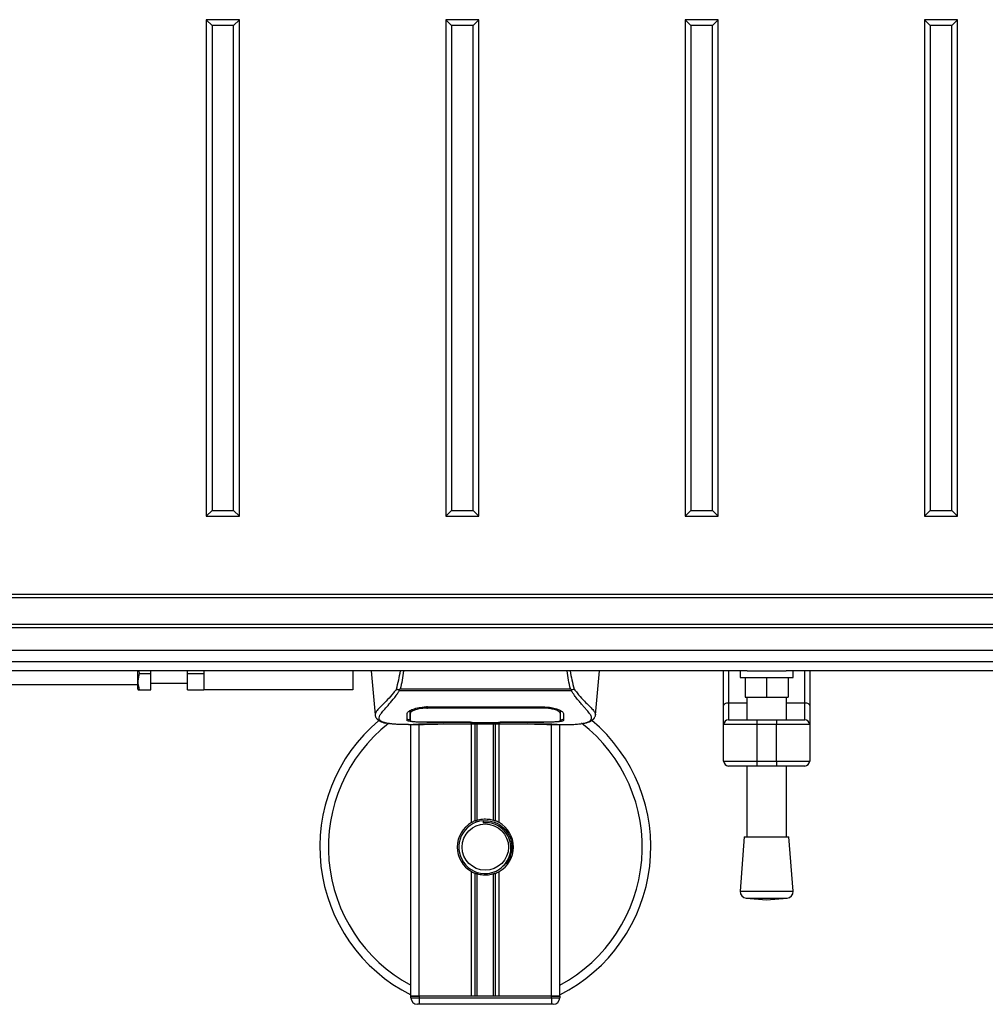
# Model space of a CAD drawing. Header units: millimetres. Extents: x 0 to 420, y 0 to 297.
# Tile 4 of 64: x 90 to 132, y 73 to 116. Entities that reach past the tile are written whole.
import ezdxf

# ---------------------------------------------------------------- set-up
doc = ezdxf.new("R2010")
doc.units = ezdxf.units.MM

msp = doc.modelspace()

# ---------------------------------------------------------------- linework, layer by layer
at = {"color": 7, "linetype": 'Continuous', "lineweight": 25}
for p, q in [((98.4819, 115.4205), (98.2317, 115.6707)), ((98.2317, 115.6707), (98.2317, 94.2176)), ((99.6619, 115.6707), (98.2317, 115.6707)), ((98.4819, 115.4205), (98.4819, 94.4678)), ((99.4116, 115.4205), (98.4819, 115.4205)), ((99.4116, 115.4205), (99.6619, 115.6707)), ((99.4116, 94.4678), (99.4116, 115.4205)), ((99.6619, 94.2176), (99.6619, 115.6707)), ((108.8254, 115.4205), (108.5752, 115.6707)), ((110.0054, 115.6707), (108.5752, 115.6707)), ((108.5752, 115.6707), (108.5752, 94.2176)), ((109.7551, 115.4205), (108.8254, 115.4205)), ((108.8254, 115.4205), (108.8254, 94.4678)), ((109.7551, 115.4205), (110.0054, 115.6707)), ((109.7551, 94.4678), (109.7551, 115.4205)), ((110.0054, 94.2176), (110.0054, 115.6707)), ((119.1689, 115.4205), (118.9187, 115.6707)), ((120.3489, 115.6707), (118.9187, 115.6707)), ((118.9187, 115.6707), (118.9187, 94.2176)), ((120.0986, 115.4205), (119.1689, 115.4205)), ((119.1689, 115.4205), (119.1689, 94.4678)), ((120.0986, 115.4205), (120.3489, 115.6707)), ((120.0986, 94.4678), (120.0986, 115.4205)), ((120.3489, 94.2176), (120.3489, 115.6707)), ((129.5124, 115.4205), (129.2622, 115.6707)), ((130.6924, 115.6707), (129.2622, 115.6707)), ((129.2622, 115.6707), (129.2622, 94.2176)), ((130.4421, 115.4205), (129.5124, 115.4205)), ((129.5124, 115.4205), (129.5124, 94.4678)), ((130.4421, 115.4205), (130.6924, 115.6707)), ((130.4421, 94.4678), (130.4421, 115.4205)), ((130.6924, 94.2176), (130.6924, 115.6707)), ((98.4819, 94.4678), (98.2317, 94.2176)), ((98.4819, 94.4678), (99.4116, 94.4678)), ((99.4116, 94.4678), (99.6619, 94.2176)), ((108.8254, 94.4678), (108.5752, 94.2176)), ((108.8254, 94.4678), (109.7551, 94.4678)), ((109.7551, 94.4678), (110.0054, 94.2176)), ((119.1689, 94.4678), (118.9187, 94.2176)), ((119.1689, 94.4678), (120.0986, 94.4678)), ((120.0986, 94.4678), (120.3489, 94.2176)), ((129.5124, 94.4678), (129.2622, 94.2176)), ((129.5124, 94.4678), (130.4421, 94.4678)), ((130.4421, 94.4678), (130.6924, 94.2176)), ((98.2317, 94.2176), (99.6619, 94.2176)), ((108.5752, 94.2176), (110.0054, 94.2176)), ((118.9187, 94.2176), (120.3489, 94.2176)), ((129.2622, 94.2176), (130.6924, 94.2176)), ((211.8313, 90.8265), (68.8103, 90.8265)), ((211.8313, 90.6835), (68.8103, 90.6835)), ((211.8313, 89.5393), (68.8103, 89.5393)), ((211.8313, 89.3963), (68.8103, 89.3963)), ((211.8313, 87.9287), (68.8103, 87.9287)), ((121.6057, 87.537), (68.8103, 87.537)), ((95.2692, 86.9235), (95.2692, 87.537)), ((95.3522, 87.4241), (95.3335, 87.537)), ((95.3522, 87.4241), (95.8412, 87.4241)), ((95.8412, 87.4241), (95.8412, 87.537)), ((95.8412, 86.709), (95.8412, 87.4241)), ((97.4145, 87.4241), (97.4145, 87.537)), ((97.4145, 87.4241), (98.1296, 87.4241)), ((97.4145, 86.709), (97.4145, 87.4241)), ((98.1296, 87.537), (98.1296, 86.709)), ((104.5655, 87.537), (104.5655, 86.709)), ((105.3583, 87.537), (105.5254, 85.6272)), ((115.0473, 85.6272), (115.2144, 87.537)), ((120.5839, 86.0306), (120.5839, 87.537)), ((120.7984, 87.537), (120.7984, 86.1536)), ((121.299, 87.537), (121.299, 87.251)), ((121.299, 87.251), (123.5873, 87.251)), ((121.5135, 87.251), (121.5135, 86.3928)), ((121.6057, 87.537), (123.2806, 87.537)), ((122.4432, 87.251), (122.4432, 86.3928)), ((157.361, 87.537), (123.2806, 87.537)), ((123.3728, 87.251), (123.3728, 86.3928)), ((123.5873, 87.251), (123.5873, 87.537)), ((124.0879, 86.1536), (124.0879, 87.537)), ((124.3024, 87.537), (124.3024, 86.0306)), ((95.2692, 86.9235), (73.1009, 86.9235)), ((95.2692, 86.7422), (95.2692, 86.9235)), ((95.8412, 86.995), (97.4145, 86.995)), ((95.2692, 86.7422), (95.2883, 86.709)), ((95.3522, 86.709), (95.8412, 86.709)), ((97.4145, 86.709), (98.1296, 86.709)), ((104.5655, 86.709), (98.1296, 86.709)), ((106.571, 86.6708), (106.5575, 86.7073)), ((113.9999, 86.6708), (106.571, 86.6708)), ((106.6087, 86.7509), (113.9642, 86.7509)), ((114.0156, 86.7078), (113.9999, 86.6708)), ((121.5135, 86.3928), (122.4432, 86.3928)), ((121.585, 86.3928), (121.585, 85.4218)), ((122.4432, 86.3928), (123.3728, 86.3928)), ((123.3013, 85.4218), (123.3013, 86.3928)), ((107.7835, 85.9756), (112.7892, 85.9756)), ((112.8055, 85.9205), (112.8069, 85.9744)), ((120.5839, 85.2072), (120.5839, 86.0306)), ((120.7984, 86.1536), (120.7984, 85.4218)), ((120.7984, 86.1536), (121.585, 86.1536)), ((123.3013, 86.1536), (124.0879, 86.1536)), ((124.0879, 85.4218), (124.0879, 86.1536)), ((124.3024, 86.0306), (124.3024, 85.2072)), ((105.5251, 85.6329), (105.5279, 85.6275)), ((107.0422, 85.733), (107.0428, 85.6311)), ((107.0428, 85.6311), (107.0443, 85.3881)), ((107.0497, 85.698), (107.0473, 85.7953)), ((107.7853, 85.9205), (107.7848, 85.9205)), ((113.5299, 85.6267), (113.53, 85.6455)), ((115.0476, 85.6329), (115.0448, 85.6275)), ((106.9651, 85.2072), (107.6207, 85.2072)), ((107.0684, 73.4795), (107.0684, 85.2072)), ((107.213, 85.2162), (107.2398, 85.219)), ((107.4259, 73.4795), (107.4259, 85.2072)), ((107.7835, 85.3211), (107.7835, 85.3098)), ((109.6428, 85.3098), (107.7835, 85.3098)), ((108.1403, 85.246), (112.4324, 85.246)), ((108.1404, 85.2461), (112.4323, 85.2461)), ((109.6428, 85.3098), (109.6428, 85.3214)), ((109.6428, 85.2838), (109.6428, 85.3098)), ((110.93, 85.2838), (109.6428, 85.2838)), ((109.6928, 80.9764), (109.6928, 85.246)), ((109.7144, 85.3214), (109.7144, 85.2941)), ((109.7144, 85.2941), (109.7144, 85.3214)), ((109.7144, 85.2941), (110.8586, 85.2941)), ((109.8479, 81.0493), (109.8479, 85.246)), ((109.93, 81.0777), (109.93, 85.246)), ((110.6428, 81.0777), (110.6428, 85.246)), ((110.7249, 81.0493), (110.7249, 85.246)), ((110.8586, 85.3214), (112.8128, 85.3211)), ((110.8586, 85.3214), (110.8586, 85.2941)), ((110.8799, 80.9764), (110.8799, 85.246)), ((110.93, 85.3098), (110.93, 85.3214)), ((110.93, 85.2838), (110.93, 85.3098)), ((112.7892, 85.3098), (110.93, 85.3098)), ((112.7892, 85.3211), (112.7892, 85.3098)), ((112.9394, 85.2072), (113.6071, 85.2072)), ((113.1468, 73.4795), (113.1468, 85.2072)), ((113.5043, 73.4795), (113.5043, 85.2072)), ((122.0141, 85.2072), (120.5839, 85.2072)), ((120.5839, 83.634), (120.5839, 85.2072)), ((120.7984, 85.4218), (122.0141, 85.4218)), ((122.0141, 85.4218), (122.8722, 85.4218)), ((122.0141, 85.4218), (122.0141, 85.2072)), ((122.8722, 85.2072), (122.0141, 85.2072)), ((122.0141, 85.2072), (122.0141, 83.634)), ((122.8722, 85.4218), (122.8722, 85.2072)), ((122.8722, 85.4218), (124.0879, 85.4218)), ((124.3024, 85.2072), (122.8722, 85.2072)), ((122.8722, 83.634), (122.8722, 85.2072)), ((124.3024, 85.2072), (124.3024, 83.634)), ((120.5839, 83.634), (122.0141, 83.634)), ((122.0141, 83.4195), (120.7984, 83.4195)), ((121.585, 83.4195), (121.585, 80.3548)), ((122.0141, 83.634), (122.0141, 83.4195)), ((122.0141, 83.634), (122.8722, 83.634)), ((122.8722, 83.4195), (122.0141, 83.4195)), ((122.8722, 83.634), (124.3024, 83.634)), ((122.8722, 83.634), (122.8722, 83.4195)), ((124.0879, 83.4195), (122.8722, 83.4195)), ((123.3013, 80.3548), (123.3013, 83.4195)), ((110.1872, 81.0553), (110.195, 80.965)), ((121.4778, 80.3548), (121.299, 78.0116)), ((121.4778, 80.3548), (123.4085, 80.3548)), ((123.5873, 78.0116), (123.4085, 80.3548)), ((109.6928, 73.4795), (109.6928, 78.8545)), ((109.8479, 73.4795), (109.8479, 78.7816)), ((109.93, 73.4795), (109.93, 78.7532)), ((110.6428, 73.4795), (110.6428, 78.7532)), ((110.7249, 73.4795), (110.7249, 78.7816)), ((110.8799, 73.4795), (110.8799, 78.8545)), ((121.299, 78.0116), (123.5873, 78.0116)), ((121.5624, 77.7046), (122.4432, 77.6374)), ((121.5624, 77.7046), (123.3239, 77.7046)), ((122.4432, 77.6374), (123.3239, 77.7046)), ((107.0684, 73.408), (107.0684, 73.4795)), ((107.0684, 73.4795), (107.4259, 73.4795)), ((107.4259, 73.4795), (107.0684, 73.4795)), ((107.0684, 73.408), (107.4259, 73.408)), ((113.1468, 73.4795), (107.4259, 73.4795)), ((107.4259, 73.4795), (107.4259, 73.408)), ((109.6928, 73.4795), (107.4259, 73.4795)), ((107.4259, 73.408), (107.4259, 73.122)), ((107.4259, 73.408), (113.1468, 73.408)), ((113.1468, 73.4795), (110.8799, 73.4795)), ((113.1468, 73.408), (113.1468, 73.4795)), ((113.1468, 73.4795), (113.5043, 73.4795)), ((113.5043, 73.4795), (113.1468, 73.4795)), ((113.1468, 73.408), (113.5043, 73.408)), ((113.1468, 73.408), (113.1468, 73.122)), ((113.5043, 73.4795), (113.5043, 73.408)), ((107.4259, 73.122), (107.3544, 73.122)), ((113.1468, 73.122), (107.4259, 73.122)), ((113.2183, 73.122), (113.1468, 73.122))]:
    msp.add_line(p, q, dxfattribs=at)
at = {"color": 7, "linetype": 'Continuous'}
msp.add_line((74.5311, 88.4252), (206.1105, 88.4252), dxfattribs=at)
at = {"color": 7, "linetype": 'Continuous', "lineweight": 25, "flags": 128}
for points in [[(120.5839, 86.0306), (120.588, 86.0546), (120.6002, 86.0777), (120.62, 86.0989), (120.6467, 86.1176), (120.6792, 86.1329), (120.7163, 86.1443), (120.7566, 86.1513), (120.7984, 86.1536)], [(124.0879, 86.1536), (124.1297, 86.1513), (124.17, 86.1443), (124.2071, 86.1329), (124.2396, 86.1176), (124.2663, 86.0989), (124.2861, 86.0777), (124.2983, 86.0546), (124.3024, 86.0306)], [(107.7672, 85.9205), (107.7835, 85.9205), (107.7848, 85.9205)], [(107.7599, 85.3211), (108.7056, 85.3213), (109.7144, 85.3214)]]:
    msp.add_lwpolyline(points, dxfattribs=at)
at = {"color": 7, "linetype": 'Continuous', "lineweight": 25}
msp.add_circle((110.2864, 79.9155), 1.0011, dxfattribs=at)
for centre, radius, start, end in [((110.2864, 79.9155), 7.1511, 130.04684, 243.25632), ((110.2864, 79.9155), 6.7824, 128.04707, 241.67591), ((110.2864, 79.9155), 7.1511, 296.74368, 49.98477), ((110.2864, 79.9155), 6.7824, 298.32409, 52.13734), ((120.7984, 85.2072), 0.2145, 90, 180), ((124.0879, 85.2072), 0.2145, 0, 90), ((120.7984, 83.634), 0.2145, 180, 270), ((124.0879, 83.634), 0.2145, 270, 0), ((110.2864, 79.9155), 1.2157, 119.22466, 240.77534), ((110.2864, 79.9155), 1.1442, 94.97424, 274.97424), ((110.2864, 79.9155), 1.2157, 111.14341, 119.22466), ((110.2864, 79.9155), 1.2157, 60.77534, 68.85659), ((110.2864, 79.9155), 1.2157, 299.22466, 60.77534), ((110.2864, 79.9155), 1.2157, 240.77534, 248.85659), ((110.2864, 79.9155), 1.2157, 291.14341, 299.22466), ((121.5842, 77.9898), 0.286, 175.63709, 265.63709), ((123.3021, 77.9898), 0.286, 274.36291, 4.36291), ((107.3544, 73.408), 0.286, 180, 270), ((113.2183, 73.408), 0.286, 270, 0)]:
    msp.add_arc(centre, radius, start, end, dxfattribs=at)
for points, knots in [([(95.3522, 86.709), (95.3188, 86.8367), (95.2565, 87.0757), (95.3218, 87.3134), (95.3522, 87.4241)], [0, 0, 0, 0, 0.5347163, 1, 1, 1, 1]), ([(106.4457, 86.7449), (106.4818, 86.8737), (106.5531, 87.1275), (106.5969, 87.4019), (106.6185, 87.537)], [0, 0, 0, 0, 0.507285, 1, 1, 1, 1]), ([(106.7458, 87.537), (106.7307, 87.4005), (106.7007, 87.1292), (106.6392, 86.8764), (106.6087, 86.7509)], [0, 0, 0, 0, 0.5034506, 1, 1, 1, 1]), ([(113.9642, 86.7509), (113.9356, 86.8778), (113.8784, 87.131), (113.8353, 87.398), (113.8291, 87.5364), (113.829, 87.537)], [0, 0, 0, 0, 0.4999246, 0.9977533, 1, 1, 1, 1]), ([(113.9526, 87.537), (113.974, 87.4023), (114.0178, 87.1276), (114.0901, 86.8741), (114.127, 86.7449)], [0, 0, 0, 0, 0.4902557, 1, 1, 1, 1]), ([(95.3015, 86.709), (95.2974, 86.709), (95.2817, 86.709), (95.3222, 86.709), (95.3522, 86.709)], [0, 0, 0, 0, 0.2580171, 1, 1, 1, 1]), ([(106.4455, 86.7451), (106.4028, 86.6883), (106.2734, 86.5164), (106.0602, 86.2797), (105.8377, 86.055), (105.6679, 85.8874), (105.5465, 85.7408), (105.5329, 85.6721), (105.5251, 85.6329)], [0, 0, 0, 0, 0.0842305, 0.2550732, 0.426715, 0.5979561, 0.7705982, 1, 1, 1, 1]), ([(106.0296, 85.2697), (106.0162, 85.2725), (105.9879, 85.2784), (105.9477, 85.2887), (105.9091, 85.2999), (105.845, 85.3217), (105.7699, 85.3582), (105.7058, 85.4216), (105.6884, 85.5022), (105.7231, 85.6074), (105.8198, 85.7426), (105.976, 85.919), (106.1876, 86.1552), (106.3733, 86.3866), (106.5022, 86.567), (106.5486, 86.637), (106.571, 86.6708)], [0, 0, 0, 0, 0.0296941, 0.0630559, 0.0949277, 0.1253152, 0.2320581, 0.329603, 0.4332765, 0.5320247, 0.6307679, 0.7350702, 0.8379322, 0.9413758, 0.9716506, 1, 1, 1, 1]), ([(106.5573, 86.7073), (106.5564, 86.7074), (106.5412, 86.709), (106.5123, 86.7148), (106.4746, 86.7284), (106.4552, 86.7394), (106.4457, 86.7449)], [0, 0, 0, 0, 0.0200108, 0.3469957, 0.676674, 1, 1, 1, 1]), ([(106.557, 86.7077), (106.5735, 86.7219), (106.5903, 86.7364), (106.6084, 86.7507), (106.6087, 86.7509)], [0, 0, 0, 0, 0.9812431, 1, 1, 1, 1]), ([(113.9642, 86.7509), (113.9645, 86.7507), (113.9833, 86.7373), (113.9996, 86.7224), (114.0156, 86.7078)], [0, 0, 0, 0, 0.0189016, 1, 1, 1, 1]), ([(114.5327, 85.2681), (114.5607, 85.2739), (114.6206, 85.2862), (114.7278, 85.3197), (114.8341, 85.3752), (114.8904, 85.4708), (114.8644, 85.5755), (114.8026, 85.6734), (114.7474, 85.7453), (114.6763, 85.8295), (114.5923, 85.9238), (114.4931, 86.034), (114.3833, 86.1607), (114.2639, 86.308), (114.1348, 86.474), (114.047, 86.602), (113.9999, 86.6708)], [0, 0, 0, 0, 0.0615701, 0.1315117, 0.2707194, 0.403375, 0.5351063, 0.583281, 0.633159, 0.684429, 0.7367584, 0.7838478, 0.8389322, 0.8915733, 0.9416873, 1, 1, 1, 1]), ([(114.127, 86.7449), (114.1175, 86.7395), (114.0981, 86.7284), (114.0604, 86.7149), (114.0316, 86.709), (114.0164, 86.7074), (114.0156, 86.7073)], [0, 0, 0, 0, 0.3236146, 0.6535901, 0.9808697, 1, 1, 1, 1]), ([(114.1272, 86.7451), (114.1699, 86.6883), (114.2993, 86.5164), (114.5126, 86.2797), (114.7351, 86.055), (114.9048, 85.8874), (115.0263, 85.7408), (115.0399, 85.6721), (115.0476, 85.6329)], [0, 0, 0, 0, 0.0842472, 0.2550867, 0.4267255, 0.5979634, 0.7706024, 1, 1, 1, 1]), ([(106.9111, 85.6862), (106.9222, 85.7136), (106.9443, 85.7683), (107.1061, 85.857), (107.3415, 85.9325), (107.5854, 85.9713), (107.7352, 85.9746), (107.7835, 85.9756)], [0, 0, 0, 0, 0.2254673, 0.4508536, 0.6773692, 0.8959117, 1, 1, 1, 1]), ([(107.7651, 86.0031), (107.7652, 86.0025), (107.7659, 85.9749), (107.7666, 85.9474), (107.7672, 85.9205)], [0, 0, 0, 0, 0.0234279, 1, 1, 1, 1]), ([(112.7892, 85.9756), (112.8821, 85.9718), (113.0676, 85.9641), (113.3176, 85.9082), (113.5172, 85.8333), (113.6398, 85.7541), (113.655, 85.7069), (113.6617, 85.6862)], [0, 0, 0, 0, 0.1991311, 0.3979316, 0.6058895, 0.8273797, 1, 1, 1, 1]), ([(105.5255, 85.6265), (105.5289, 85.6053), (105.5349, 85.5688), (105.5512, 85.5302), (105.567, 85.5018), (105.5717, 85.4939), (105.5754, 85.4878), (105.5773, 85.485), (105.5785, 85.4831), (105.5797, 85.4813), (105.5814, 85.4789), (105.5867, 85.4716), (105.5888, 85.4699), (105.5935, 85.4659), (105.597, 85.4633), (105.6002, 85.4607), (105.6016, 85.4595), (105.6027, 85.4585), (105.6036, 85.4578), (105.6045, 85.457), (105.6058, 85.4559), (105.608, 85.4539), (105.6108, 85.4513), (105.6175, 85.4449), (105.627, 85.4353), (105.6419, 85.4208), (105.6626, 85.4025), (105.6922, 85.3802), (105.7345, 85.3548), (105.8041, 85.3233), (105.884, 85.2958), (105.9526, 85.2827), (105.9763, 85.2782)], [0, 0, 0, 0, 0.1089515, 0.188364, 0.2001573, 0.2079786, 0.2104569, 0.211429, 0.2123171, 0.2132332, 0.2142876, 0.2170951, 0.237184, 0.2493495, 0.2561629, 0.2574491, 0.2584675, 0.2589186, 0.2593681, 0.2598525, 0.2604052, 0.2618126, 0.2649232, 0.2694802, 0.2901573, 0.3257637, 0.3793104, 0.4537257, 0.5518018, 0.6762631, 0.8881219, 1, 1, 1, 1]), ([(106.9033, 85.3897), (106.9038, 85.4068), (106.9049, 85.4496), (106.9072, 85.5381), (106.9098, 85.6368), (106.9111, 85.6862)], [0, 0, 0, 0, 0.249392, 0.6241438, 1, 1, 1, 1]), ([(107.0294, 85.7599), (107.0282, 85.6954), (107.026, 85.566), (107.0248, 85.4965), (107.0242, 85.4616)], [0, 0, 0, 0, 0.4985692, 1, 1, 1, 1]), ([(107.1187, 85.8549), (107.0952, 85.8413), (107.0391, 85.8089), (107.0329, 85.7779), (107.0294, 85.7599)], [0, 0, 0, 0, 0.419009, 1, 1, 1, 1]), ([(107.0413, 85.8117), (107.0416, 85.7884), (107.0422, 85.731), (107.0425, 85.6775), (107.0427, 85.6457)], [0, 0, 0, 0, 0.405505, 1, 1, 1, 1]), ([(107.0428, 85.6311), (107.0429, 85.6275), (107.0431, 85.5872), (107.0436, 85.5063), (107.0441, 85.429), (107.0443, 85.3883)], [0, 0, 0, 0, 0.0448044, 0.4976401, 1, 1, 1, 1]), ([(107.0443, 85.3883), (107.0443, 85.3888), (107.0449, 85.4192), (107.0458, 85.4754), (107.0476, 85.5789), (107.0489, 85.6512), (107.0496, 85.6941), (107.0497, 85.698)], [0, 0, 0, 0, 0.0075194, 0.4566651, 0.7153557, 0.9745252, 1, 1, 1, 1]), ([(107.7672, 85.9205), (107.687, 85.9174), (107.5265, 85.9113), (107.3125, 85.8671), (107.1507, 85.8077), (107.0632, 85.7476), (107.0536, 85.7124), (107.0497, 85.698)], [0, 0, 0, 0, 0.2128654, 0.4257218, 0.6387225, 0.8523499, 1, 1, 1, 1]), ([(112.8055, 85.9205), (112.8001, 85.9205), (112.2277, 85.9222), (110.5543, 85.9202), (108.8864, 85.9204), (107.7853, 85.9205)], [0, 0, 0, 0, 0.0032392, 0.3420114, 1, 1, 1, 1]), ([(113.523, 85.698), (113.5148, 85.7195), (113.4982, 85.7627), (113.3727, 85.8299), (113.1885, 85.8851), (112.9878, 85.9158), (112.8566, 85.9192), (112.8055, 85.9205)], [0, 0, 0, 0, 0.2177322, 0.4355788, 0.6507548, 0.8640725, 1, 1, 1, 1]), ([(113.5434, 85.7599), (113.5401, 85.7838), (113.5364, 85.8113), (113.4836, 85.8392), (113.4766, 85.8429)], [0, 0, 0, 0, 0.8680111, 1, 1, 1, 1]), ([(113.526, 85.8174), (113.5257, 85.8036), (113.5247, 85.7638), (113.5237, 85.724), (113.523, 85.698)], [0, 0, 0, 0, 0.3458763, 1, 1, 1, 1]), ([(113.523, 85.698), (113.5231, 85.6941), (113.5243, 85.6231), (113.5259, 85.5339), (113.5274, 85.4457), (113.5281, 85.4067), (113.5284, 85.3888), (113.5284, 85.3883)], [0, 0, 0, 0, 0.0254662, 0.4713629, 0.7317873, 0.9924644, 1, 1, 1, 1]), ([(113.5284, 85.3881), (113.5284, 85.3888), (113.5289, 85.4683), (113.5294, 85.5478), (113.53, 85.6267)], [0, 0, 0, 0, 0.0082727, 1, 1, 1, 1]), ([(113.5284, 85.3883), (113.5289, 85.464), (113.5293, 85.5435), (113.5299, 85.6229), (113.5299, 85.6267)], [0, 0, 0, 0, 0.9526401, 1, 1, 1, 1]), ([(113.53, 85.6455), (113.5302, 85.6771), (113.5305, 85.7315), (113.5312, 85.7895), (113.5315, 85.8138)], [0, 0, 0, 0, 0.5816412, 1, 1, 1, 1]), ([(113.6617, 85.6862), (113.6633, 85.6223), (113.6659, 85.5263), (113.6681, 85.4412), (113.669, 85.4069), (113.6694, 85.3897)], [0, 0, 0, 0, 0.4985836, 0.7491897, 1, 1, 1, 1]), ([(114.5808, 85.2749), (114.6098, 85.2804), (114.6839, 85.2944), (114.7686, 85.3232), (114.8381, 85.3548), (114.8805, 85.3802), (114.9101, 85.4024), (114.9308, 85.4208), (114.9457, 85.4353), (114.9555, 85.4451), (114.9622, 85.4516), (114.9653, 85.4544), (114.9669, 85.4559), (114.9682, 85.457), (114.9691, 85.4578), (114.97, 85.4585), (114.9711, 85.4595), (114.9725, 85.4606), (114.9747, 85.4625), (114.9771, 85.4643), (114.98, 85.4665), (114.9841, 85.47), (114.986, 85.4716), (114.9913, 85.4789), (114.993, 85.4813), (114.9942, 85.4831), (114.9955, 85.485), (114.9973, 85.4878), (115.001, 85.4939), (115.0057, 85.5018), (115.0215, 85.5302), (115.0379, 85.5688), (115.0438, 85.6053), (115.0472, 85.6265)], [0, 0, 0, 0, 0.1334619, 0.3401696, 0.4616095, 0.5573078, 0.6299224, 0.6821773, 0.716929, 0.7371149, 0.7427217, 0.7446041, 0.7459796, 0.7465198, 0.7469929, 0.7474317, 0.7478715, 0.7488637, 0.7501165, 0.7539733, 0.7590859, 0.7686263, 0.7882109, 0.7909476, 0.7919756, 0.7928691, 0.7937356, 0.7946844, 0.7971036, 0.8047367, 0.8162438, 0.8937167, 1, 1, 1, 1]), ([(106.9651, 85.2074), (106.9512, 85.2073), (106.8714, 85.2071), (106.7017, 85.2087), (106.5178, 85.2153), (106.3814, 85.2245), (106.3125, 85.2303), (106.2478, 85.2367), (106.1917, 85.2433), (106.1365, 85.2507), (106.0875, 85.2586), (106.0503, 85.2652), (106.0319, 85.2692), (106.0296, 85.2697)], [0, 0, 0, 0, 0.04881498, 0.27892257, 0.54515535, 0.62717383, 0.69834333, 0.75858144, 0.82840444, 0.87364995, 0.93389274, 0.99178224, 1, 1, 1, 1]), ([(107.7835, 85.3098), (107.6848, 85.3105), (107.4873, 85.3118), (107.224, 85.3231), (107.025, 85.3416), (106.9183, 85.3647), (106.9076, 85.3825), (106.9033, 85.3897)], [0, 0, 0, 0, 0.2134118, 0.4268173, 0.6404853, 0.8545743, 1, 1, 1, 1]), ([(106.9039, 85.4617), (106.9109, 85.4509), (106.9226, 85.4327), (107.0136, 85.4202), (107.0505, 85.4151)], [0, 0, 0, 0, 0.594752, 1, 1, 1, 1]), ([(107.0443, 85.3883), (107.0521, 85.3796), (107.0677, 85.3623), (107.1918, 85.3425), (107.3744, 85.3288), (107.5757, 85.322), (107.7079, 85.3214), (107.7599, 85.3211)], [0, 0, 0, 0, 0.2161227, 0.4322836, 0.6474825, 0.8614599, 1, 1, 1, 1]), ([(107.213, 85.2162), (107.2023, 85.2169), (107.1688, 85.2192), (107.1687, 85.2228), (107.2294, 85.2261), (107.245, 85.227)], [0, 0, 0, 0, 0.2554048, 0.808946, 1, 1, 1, 1]), ([(107.2081, 85.2242), (107.208, 85.2242), (107.2059, 85.2239), (107.2157, 85.2254), (107.2345, 85.2265), (107.245, 85.2272)], [0, 0, 0, 0, 0.0062608, 0.4432751, 1, 1, 1, 1]), ([(108.4587, 85.2354), (108.3633, 85.2279), (108.2047, 85.2156), (107.8486, 85.2075), (107.5273, 85.2031), (107.2654, 85.214), (107.213, 85.2162)], [0, 0, 0, 0, 0.3014378, 0.5009532, 0.9001401, 1, 1, 1, 1]), ([(107.245, 85.227), (107.2684, 85.2285), (107.3273, 85.2325), (107.5316, 85.2391), (107.8159, 85.2449), (108.0323, 85.2457), (108.1404, 85.2461)], [0, 0, 0, 0, 0.179813, 0.4537832, 0.7270037, 1, 1, 1, 1]), ([(108.4587, 85.2354), (108.468, 85.2358), (108.4864, 85.2367), (108.5038, 85.2429), (108.5124, 85.246)], [0, 0, 0, 0, 0.5047656, 1, 1, 1, 1]), ([(112.0604, 85.246), (112.0689, 85.2429), (112.0863, 85.2367), (112.1047, 85.2358), (112.114, 85.2354)], [0, 0, 0, 0, 0.4952474, 1, 1, 1, 1]), ([(113.3598, 85.2162), (113.2052, 85.212), (112.9482, 85.2052), (112.5556, 85.2102), (112.2959, 85.219), (112.1443, 85.2326), (112.114, 85.2354)], [0, 0, 0, 0, 0.3015218, 0.5010473, 0.9002301, 1, 1, 1, 1]), ([(112.4323, 85.2461), (112.4807, 85.246), (112.637, 85.2457), (112.893, 85.2425), (113.1542, 85.2359), (113.3319, 85.2282), (113.4154, 85.2211), (113.3783, 85.2178), (113.3598, 85.2162)], [0, 0, 0, 0, 0.08215471, 0.26513997, 0.44867114, 0.63249904, 0.81630092, 1, 1, 1, 1]), ([(112.4323, 85.2459), (112.4952, 85.2458), (112.6268, 85.2456), (112.8192, 85.2433), (113.0002, 85.2398), (113.1502, 85.2354), (113.2429, 85.232), (113.2706, 85.2304), (113.2732, 85.2302)], [0, 0, 0, 0, 0.1818971, 0.3806132, 0.5809385, 0.7803573, 0.9796755, 1, 1, 1, 1]), ([(113.6694, 85.3897), (113.66, 85.3792), (113.6411, 85.358), (113.4895, 85.3346), (113.2658, 85.3186), (113.0179, 85.3109), (112.8542, 85.3101), (112.7892, 85.3098)], [0, 0, 0, 0, 0.2152168, 0.4304623, 0.6450993, 0.8590403, 1, 1, 1, 1]), ([(112.8128, 85.3211), (112.893, 85.3217), (113.0532, 85.3229), (113.2669, 85.3328), (113.4287, 85.3485), (113.5159, 85.3678), (113.5248, 85.3824), (113.5284, 85.3883)], [0, 0, 0, 0, 0.212876, 0.4257362, 0.6390345, 0.8533124, 1, 1, 1, 1]), ([(113.2732, 85.2302), (113.2985, 85.229), (113.3392, 85.227), (113.3652, 85.2241), (113.3626, 85.2246), (113.362, 85.2247)], [0, 0, 0, 0, 0.5506016, 0.8850153, 1, 1, 1, 1]), ([(113.305, 85.2284), (113.3057, 85.228), (113.3144, 85.2231), (113.333, 85.2182), (113.3509, 85.2168), (113.3598, 85.2162)], [0, 0, 0, 0, 0.04443315, 0.52221653, 1, 1, 1, 1]), ([(113.5134, 85.4127), (113.5203, 85.4133), (113.5939, 85.42), (113.651, 85.4368), (113.6637, 85.4545), (113.6688, 85.4617)], [0, 0, 0, 0, 0.0580679, 0.618909, 1, 1, 1, 1]), ([(113.6071, 85.2074), (113.6147, 85.2073), (113.6425, 85.2072), (113.6966, 85.2074), (113.7628, 85.2079), (113.8285, 85.2088), (113.8937, 85.2102), (113.9621, 85.2122), (114.0363, 85.2152), (114.1267, 85.2199), (114.2228, 85.2268), (114.3222, 85.2362), (114.4179, 85.2479), (114.4886, 85.2581), (114.5257, 85.2665), (114.5327, 85.2681)], [0, 0, 0, 0, 0.0276269, 0.1023962, 0.1794566, 0.2499416, 0.3170244, 0.3896542, 0.4678226, 0.551487, 0.6718245, 0.7673734, 0.8639861, 0.9742743, 1, 1, 1, 1]), ([(109.8479, 81.0493), (109.8508, 81.0504), (109.8597, 81.0539), (109.8785, 81.0608), (109.9034, 81.0693), (109.9209, 81.075), (109.9293, 81.0775), (109.93, 81.0777)], [0, 0, 0, 0, 0.1327918, 0.4032892, 0.687946, 0.9762421, 1, 1, 1, 1]), ([(109.93, 81.0777), (109.9637, 81.0872), (110.0784, 81.1192), (110.2887, 81.1399), (110.4999, 81.1173), (110.6058, 81.088), (110.6428, 81.0777)], [0, 0, 0, 0, 0.1531623, 0.5206118, 0.8327639, 1, 1, 1, 1]), ([(110.1872, 81.0553), (110.3319, 81.052), (110.6254, 81.0452), (111.018, 80.8294), (111.3051, 80.4946), (111.4494, 80.0726), (111.4193, 79.6356), (111.2803, 79.2885), (111.1183, 79.1514), (111.0646, 79.1059)], [0, 0, 0, 0, 0.1532567, 0.3107756, 0.4622177, 0.6175597, 0.7743655, 0.9251844, 1, 1, 1, 1]), ([(110.3856, 78.7756), (110.5104, 78.8019), (110.7601, 78.8545), (111.0746, 79.0851), (111.2988, 79.3981), (111.4038, 79.7677), (111.3784, 80.1467), (111.2304, 80.4928), (110.9772, 80.768), (110.6497, 80.9387), (110.3758, 80.9803), (110.2258, 80.9676), (110.195, 80.965)], [0, 0, 0, 0, 0.110299, 0.220598, 0.3308969, 0.4412694, 0.5489386, 0.6562871, 0.7636969, 0.8686492, 0.9730473, 1, 1, 1, 1]), ([(110.6428, 81.0777), (110.647, 81.0764), (110.6589, 81.0727), (110.6802, 81.0657), (110.7049, 81.0569), (110.7182, 81.0519), (110.7249, 81.0493)], [0, 0, 0, 0, 0.1555726, 0.4297838, 0.7145238, 1, 1, 1, 1]), ([(109.93, 78.7532), (109.9281, 78.7538), (109.919, 78.7566), (109.9006, 78.7625), (109.8759, 78.7711), (109.8582, 78.7777), (109.8499, 78.7809), (109.8479, 78.7816)], [0, 0, 0, 0, 0.0676886, 0.3379952, 0.6196133, 0.9079639, 1, 1, 1, 1]), ([(110.6428, 78.7532), (110.5707, 78.735), (110.424, 78.698), (110.1805, 78.697), (110.0173, 78.7272), (109.9406, 78.7501), (109.93, 78.7532)], [0, 0, 0, 0, 0.3176316, 0.645872, 0.9510876, 1, 1, 1, 1]), ([(110.7249, 78.7816), (110.7236, 78.7812), (110.7167, 78.7785), (110.7011, 78.7726), (110.6768, 78.7641), (110.6565, 78.7575), (110.6457, 78.7541), (110.6428, 78.7532)], [0, 0, 0, 0, 0.05704611, 0.3223495, 0.60367528, 0.89214027, 1, 1, 1, 1])]:
    msp.add_open_spline(points, degree=3, knots=knots, dxfattribs=at)

doc.saveas('drawing.dxf')
